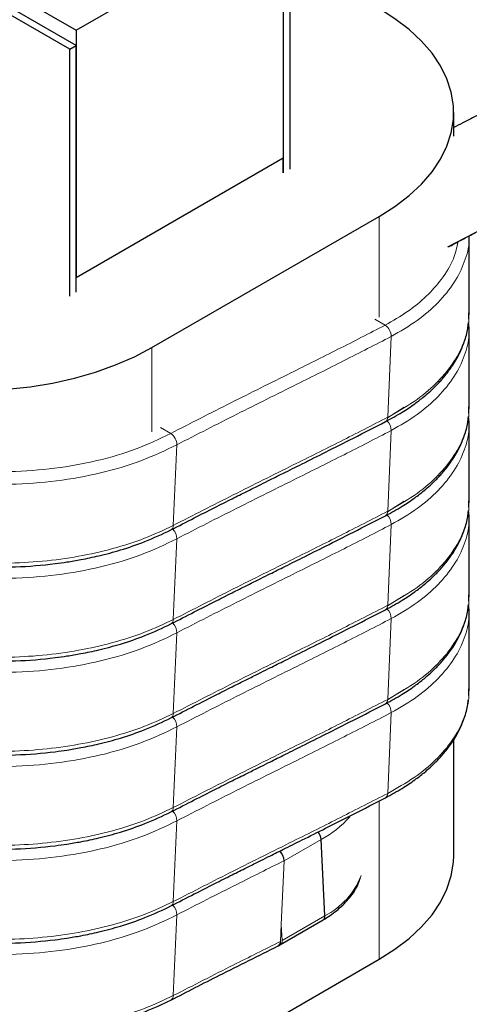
# Model space of a CAD drawing. Header units: millimetres. Extents: x 5 to 418, y 2 to 292.
# Tile 33 of 43: x 364 to 379, y 77 to 109. Entities that reach past the tile are written whole.
import ezdxf

# ---------------------------------------------------------------- set-up
doc = ezdxf.new("R2010")
doc.units = ezdxf.units.MM

msp = doc.modelspace()

# ---------------------------------------------------------------- linework, layer by layer
at = {"color": 7, "linetype": 'Continuous', "lineweight": 25}
for p, q in [((330.7901, 129.3843), (366.1454, 108.9741)), ((366.1454, 108.9741), (372.9761, 112.9173)), ((372.9761, 112.9173), (372.9761, 104.7519)), ((365.9333, 108.3535), (358.8622, 112.4355)), ((366.1454, 108.476), (359.0744, 112.558)), ((373.1882, 112.5417), (373.1882, 104.3926)), ((372.9761, 112.4192), (372.9761, 104.2701)), ((366.1454, 108.9741), (366.1454, 100.8087)), ((365.9333, 108.3535), (366.1454, 108.476)), ((365.9333, 100.2044), (365.9333, 108.3535)), ((366.1454, 100.3269), (366.1454, 108.476)), ((378.5972, 105.4748), (378.5972, 106.2581)), ((372.9761, 104.7519), (366.1454, 100.8087)), ((372.9761, 104.2701), (372.9761, 104.7519)), ((368.6415, 98.5022), (376.1368, 102.8292)), ((366.1454, 100.3269), (366.1454, 100.8087)), ((379.0898, 99.4383), (379.0961, 99.5091)), ((379.0961, 99.5091), (379.1088, 99.6505)), ((379.0889, 99.1473), (379.0842, 99.2338)), ((379.0985, 99.2415), (379.0883, 99.3345)), ((379.1088, 99.1472), (379.0985, 99.2415)), ((379.0961, 96.4063), (379.1088, 96.5477)), ((379.0985, 96.1387), (379.0883, 96.2317)), ((379.0898, 96.3354), (379.0961, 96.4063)), ((379.0889, 96.0444), (379.0842, 96.1309)), ((379.1088, 96.0444), (379.0985, 96.1387)), ((379.0898, 93.2326), (379.0961, 93.3034)), ((379.0961, 93.3034), (379.1088, 93.4448)), ((379.0889, 92.9416), (379.0842, 93.0281)), ((379.0985, 93.0358), (379.0883, 93.1288)), ((379.1088, 92.9415), (379.0985, 93.0358)), ((379.0961, 90.2006), (379.1088, 90.3419)), ((379.0985, 89.933), (379.0883, 90.026)), ((379.0898, 90.1297), (379.0961, 90.2006)), ((379.0889, 89.8387), (379.0842, 89.9252)), ((379.1088, 89.8387), (379.0985, 89.933)), ((379.0898, 87.0269), (379.0961, 87.0977)), ((379.0961, 87.0977), (379.1088, 87.2391)), ((378.5972, 81.7455), (378.5972, 85.5742)), ((374.3494, 79.7495), (374.2241, 82.273)), ((372.8815, 78.8009), (374.2957, 79.6173)), ((372.814, 78.7617), (372.8817, 78.8011)), ((368.6415, 73.9897), (376.1368, 78.3166))]:
    msp.add_line(p, q, dxfattribs=at)
at = {"color": 7, "linetype": 'Continuous', "lineweight": 18}
for p, q in [((380.8155, 103.0977), (378.3917, 101.8295)), ((376.1368, 102.8292), (376.1368, 99.5112)), ((375.9943, 99.4373), (376.3352, 99.2406)), ((379.0842, 99.2338), (379.0794, 99.3223)), ((376.5363, 98.8671), (376.4191, 96.2031)), ((368.6415, 98.5022), (368.6415, 95.7197)), ((376.4154, 96.1878), (376.9679, 96.5325)), ((379.0842, 96.1309), (379.0794, 96.2195)), ((368.9233, 95.8658), (369.2641, 95.669)), ((376.5363, 95.7643), (376.4191, 93.1003)), ((369.4652, 95.2956), (369.348, 92.6316)), ((376.4154, 93.085), (376.9679, 93.4296)), ((379.0842, 93.0281), (379.0794, 93.1166)), ((376.5363, 92.6614), (376.4191, 89.9974)), ((369.4652, 92.1927), (369.348, 89.5287)), ((376.4154, 89.9821), (376.9679, 90.3268)), ((379.0842, 89.9252), (379.0794, 90.0138)), ((376.5363, 89.5586), (376.4191, 86.8946)), ((369.4652, 89.0899), (369.348, 86.4259)), ((376.4154, 86.8792), (376.9679, 87.2239)), ((376.5363, 86.4557), (376.4191, 83.7917)), ((369.4652, 85.987), (369.348, 83.323)), ((376.1368, 83.5411), (376.1368, 78.3166)), ((369.4652, 82.8842), (369.348, 80.2202)), ((373.0007, 81.5668), (374.2241, 82.273)), ((373.0007, 81.5668), (372.9085, 79.4703)), ((373.0007, 81.5671), (373.0007, 81.5668)), ((369.4652, 79.7813), (369.348, 77.1173)), ((372.9352, 78.9331), (374.3494, 79.7495)), ((372.9085, 79.4703), (372.8836, 78.9031)), ((372.9352, 78.9331), (372.9085, 79.4703))]:
    msp.add_line(p, q, dxfattribs=at)
at = {"color": 7, "linetype": 'Continuous', "lineweight": 25, "flags": 128}
for points in [[(376.1368, 102.8292), (376.6596, 103.1602), (377.1271, 103.5176), (377.5356, 103.8984), (377.8814, 104.2994), (378.1617, 104.7171), (378.374, 105.1479), (378.5166, 105.5881), (378.5882, 106.0341), (378.5882, 106.4821), (378.5166, 106.928), (378.374, 107.3683), (378.1617, 107.7991), (377.8814, 108.2168), (377.5356, 108.6177), (377.1271, 108.9986), (376.6596, 109.356), (376.1368, 109.687)], [(362.3129, 97.0871), (362.3139, 97.0871), (363.0898, 97.0871), (363.8623, 97.1284), (364.625, 97.2107), (365.3713, 97.3333), (366.0948, 97.4951), (366.7893, 97.6947), (367.449, 97.9305), (368.0681, 98.2005), (368.6415, 98.5022)], [(376.1368, 78.3166), (376.6596, 78.6476), (377.1271, 79.0051), (377.5356, 79.3859), (377.8814, 79.7868), (378.1617, 80.2045), (378.374, 80.6353), (378.5166, 81.0756), (378.5882, 81.5216), (378.5972, 81.7455)]]:
    msp.add_lwpolyline(points, dxfattribs=at)
at = {"color": 7, "linetype": 'Continuous', "lineweight": 18}
for centre, radius, start, end in [((376.0948, 98.8703), 0.4415, 359.58959, 57.01085), ((376.2641, 96.192), 0.1554, 301.1395, 4.12382), ((376.0875, 95.7657), 0.4488, 359.81599, 46.47818), ((369.0237, 95.2987), 0.4415, 359.58959, 57.01085), ((376.2641, 93.0891), 0.1554, 301.1395, 4.12382), ((376.0875, 92.6629), 0.4488, 359.81599, 46.47818), ((369.193, 92.6204), 0.1554, 301.13933, 4.12384), ((369.0163, 92.1941), 0.4489, 359.82076, 46.14677), ((376.2641, 89.9863), 0.1554, 301.1395, 4.12382), ((376.0875, 89.56), 0.4488, 359.81599, 46.47818), ((369.193, 89.5176), 0.1554, 301.13933, 4.12384), ((369.0163, 89.0913), 0.4489, 359.82076, 46.14677), ((376.2641, 86.8834), 0.1554, 301.1395, 4.12382), ((376.0875, 86.4571), 0.4488, 359.81599, 46.47818), ((369.193, 86.4147), 0.1554, 301.13933, 4.12384), ((369.0163, 85.9884), 0.4489, 359.82076, 46.14677), ((376.2641, 83.7805), 0.1554, 301.1395, 4.12382), ((369.193, 83.3119), 0.1554, 301.13933, 4.12384), ((369.0163, 82.8856), 0.4489, 359.82076, 46.14677), ((372.6918, 85.1725), 3.2794, 297.85523, 318.97858), ((373.1655, 82.0175), 2.5584, 297.56609, 338.46297), ((369.193, 80.209), 0.1554, 301.13933, 4.12384), ((369.0163, 79.7827), 0.4489, 359.82076, 46.14677), ((372.8, 78.911), 0.137, 306.64567, 9.29601), ((369.193, 77.1061), 0.1554, 301.13933, 4.12384)]:
    msp.add_arc(centre, radius, start, end, dxfattribs=at)
at = {"color": 7, "linetype": 'Continuous', "lineweight": 25}
for centre, radius, start, end in [((373.7574, 82.2277), 0.4688, 5.54932, 38.73706), ((372.5518, 81.5685), 0.4489, 359.82226, 46.03841), ((374.2143, 79.7274), 0.1369, 306.50523, 9.30933), ((372.729, 78.8918), 0.1549, 300.4597, 4.18562)]:
    msp.add_arc(centre, radius, start, end, dxfattribs=at)
for points, knots in [([(380.0664, 106.5323), (379.8508, 106.4173), (379.4612, 106.2095), (378.9696, 105.954), (378.6956, 105.8162), (378.5972, 105.7666)], [0, 0, 0, 0, 0.4425313, 0.7996107, 1, 1, 1, 1]), ([(378.4262, 101.8257), (378.549, 101.8917), (378.7921, 102.0222), (379.1687, 102.224), (379.6033, 102.4563), (380.1575, 102.7515), (380.5794, 102.9735), (380.8155, 103.0977)], [0, 0, 0, 0, 0.1574425, 0.3114042, 0.4813821, 0.709732, 1, 1, 1, 1]), ([(379.1088, 99.6507), (379.1086, 100.0839), (379.1083, 100.931), (379.1086, 101.778), (379.1088, 102.1918)], [0, 0, 0, 0, 0.5114688, 1, 1, 1, 1]), ([(376.3444, 96.059), (376.5319, 96.1605), (376.8745, 96.346), (377.2916, 96.6277), (377.597, 96.8638), (377.8085, 97.0479), (377.9529, 97.1848), (378.0651, 97.2981), (378.1724, 97.4134), (378.3356, 97.6015), (378.5589, 97.8968), (378.7851, 98.281), (378.9593, 98.7085), (379.0584, 99.036), (379.0726, 99.2368), (379.0761, 99.2859)], [0, 0, 0, 0, 0.1228021, 0.2244368, 0.3055655, 0.3664319, 0.4069109, 0.4378079, 0.4735092, 0.5140095, 0.6095811, 0.7358645, 0.8399702, 0.9608592, 1, 1, 1, 1]), ([(379.1088, 96.5478), (379.1086, 96.981), (379.1083, 97.8475), (379.1086, 98.714), (379.1088, 99.1473)], [0, 0, 0, 0, 0.4999996, 1, 1, 1, 1]), ([(376.3444, 92.9561), (376.5319, 93.0576), (376.8745, 93.2431), (377.2916, 93.5248), (377.597, 93.7609), (377.8085, 93.945), (377.9529, 94.0819), (378.0651, 94.1953), (378.1724, 94.3105), (378.3356, 94.4986), (378.5589, 94.794), (378.7851, 95.1782), (378.9593, 95.6057), (379.0584, 95.9332), (379.0726, 96.1339), (379.0761, 96.183)], [0, 0, 0, 0, 0.1228021, 0.2244368, 0.3055655, 0.3664319, 0.4069109, 0.4378079, 0.4735092, 0.5140095, 0.6095811, 0.7358645, 0.8399702, 0.9608592, 1, 1, 1, 1]), ([(369.2734, 92.4874), (369.5301, 92.6197), (370.0111, 92.8675), (370.6837, 93.2093), (371.2594, 93.4997), (371.7381, 93.7393), (372.1314, 93.9356), (372.5298, 94.1341), (373.0123, 94.3746), (373.6462, 94.6904), (374.4206, 95.0776), (375.3355, 95.5398), (375.9925, 95.8779), (376.3444, 96.059)], [0, 0, 0, 0, 0.10888376, 0.20404788, 0.28549434, 0.353224, 0.40723665, 0.45248028, 0.5223151, 0.61198459, 0.72148789, 0.8508249, 1, 1, 1, 1]), ([(379.1088, 93.4449), (379.1086, 93.8782), (379.1083, 94.7447), (379.1086, 95.6112), (379.1088, 96.0444)], [0, 0, 0, 0, 0.4999996, 1, 1, 1, 1]), ([(356.6965, 93.0589), (356.9347, 92.916), (357.374, 92.6524), (358.0476, 92.3375), (358.6322, 92.1045), (359.1285, 91.9344), (359.5679, 91.8018), (360.281, 91.6118), (361.3339, 91.4035), (362.7354, 91.2606), (364.1264, 91.2475), (365.16, 91.3309), (365.8716, 91.4302), (366.3536, 91.5127), (366.9471, 91.6386), (367.6596, 91.8312), (368.4729, 92.1071), (368.9934, 92.3544), (369.2734, 92.4874)], [0, 0, 0, 0, 0.0703121, 0.1296798, 0.1787423, 0.2176422, 0.2499843, 0.2825374, 0.3826224, 0.4843337, 0.5852554, 0.6814159, 0.7105175, 0.7454182, 0.7916109, 0.8494711, 0.9190274, 1, 1, 1, 1]), ([(369.2734, 89.3846), (369.5301, 89.5168), (370.0111, 89.7646), (370.6837, 90.1064), (371.2594, 90.3968), (371.7381, 90.6364), (372.1314, 90.8327), (372.5298, 91.0312), (373.0123, 91.2717), (373.6462, 91.5875), (374.4206, 91.9747), (375.3355, 92.4369), (375.9925, 92.775), (376.3444, 92.9561)], [0, 0, 0, 0, 0.1088839, 0.2040481, 0.2854945, 0.3532242, 0.4072368, 0.4524804, 0.5223151, 0.6119845, 0.7214877, 0.850825, 1, 1, 1, 1]), ([(376.3444, 89.8532), (376.5319, 89.9548), (376.8745, 90.1403), (377.2916, 90.422), (377.597, 90.6581), (377.8085, 90.8422), (377.9529, 90.9791), (378.0651, 91.0924), (378.1724, 91.2077), (378.3356, 91.3958), (378.5589, 91.6911), (378.7851, 92.0753), (378.9593, 92.5028), (379.0584, 92.8303), (379.0726, 93.0311), (379.0761, 93.0802)], [0, 0, 0, 0, 0.1228021, 0.2244368, 0.3055655, 0.3664319, 0.4069109, 0.4378079, 0.4735092, 0.5140095, 0.6095811, 0.7358645, 0.8399702, 0.9608592, 1, 1, 1, 1]), ([(379.1088, 90.3421), (379.1086, 90.7753), (379.1083, 91.6418), (379.1086, 92.5083), (379.1088, 92.9415)], [0, 0, 0, 0, 0.4999996, 1, 1, 1, 1]), ([(356.6965, 89.9561), (356.9347, 89.8132), (357.374, 89.5496), (358.0476, 89.2347), (358.6322, 89.0017), (359.1285, 88.8315), (359.5679, 88.6989), (360.281, 88.509), (361.3339, 88.3006), (362.7354, 88.1577), (364.1264, 88.1447), (365.16, 88.2281), (365.8716, 88.3274), (366.3536, 88.4098), (366.9471, 88.5358), (367.6596, 88.7283), (368.4729, 89.0043), (368.9934, 89.2515), (369.2734, 89.3846)], [0, 0, 0, 0, 0.0703121, 0.1296798, 0.1787423, 0.2176422, 0.2499843, 0.2825374, 0.3826224, 0.4843337, 0.5852554, 0.6814159, 0.7105175, 0.7454182, 0.7916109, 0.8494711, 0.9190274, 1, 1, 1, 1]), ([(369.2734, 86.2817), (369.5301, 86.4139), (370.0111, 86.6618), (370.6837, 87.0036), (371.2594, 87.2939), (371.7381, 87.5336), (372.1314, 87.7299), (372.5298, 87.9283), (373.0123, 88.1689), (373.6462, 88.4847), (374.4206, 88.8719), (375.3355, 89.3341), (375.9925, 89.6722), (376.3444, 89.8532)], [0, 0, 0, 0, 0.1088839, 0.2040481, 0.2854945, 0.3532242, 0.4072368, 0.4524804, 0.5223151, 0.6119845, 0.7214877, 0.850825, 1, 1, 1, 1]), ([(376.3444, 86.7504), (376.5319, 86.8519), (376.8745, 87.0374), (377.2916, 87.3191), (377.597, 87.5552), (377.8085, 87.7393), (377.9529, 87.8762), (378.0651, 87.9896), (378.1724, 88.1048), (378.3356, 88.2929), (378.5589, 88.5883), (378.7851, 88.9725), (378.9593, 89.4), (379.0584, 89.7275), (379.0726, 89.9282), (379.0761, 89.9773)], [0, 0, 0, 0, 0.12280213, 0.22443683, 0.3055655, 0.36643195, 0.40691091, 0.43780794, 0.47350925, 0.51400952, 0.60958106, 0.73586448, 0.83997025, 0.9608592, 1, 1, 1, 1]), ([(379.1088, 87.2392), (379.1086, 87.6725), (379.1083, 88.539), (379.1086, 89.4055), (379.1088, 89.8387)], [0, 0, 0, 0, 0.4999996, 1, 1, 1, 1]), ([(356.6965, 86.8532), (356.9347, 86.7103), (357.374, 86.4467), (358.0476, 86.1318), (358.6322, 85.8988), (359.1285, 85.7287), (359.5679, 85.596), (360.281, 85.4061), (361.3339, 85.1977), (362.7354, 85.0549), (364.1264, 85.0418), (365.16, 85.1252), (365.8716, 85.2245), (366.3536, 85.307), (366.9471, 85.4329), (367.6596, 85.6255), (368.4729, 85.9014), (368.9934, 86.1487), (369.2734, 86.2817)], [0, 0, 0, 0, 0.0703121, 0.1296798, 0.1787423, 0.2176422, 0.2499843, 0.2825374, 0.3826224, 0.4843337, 0.5852554, 0.6814159, 0.7105175, 0.7454182, 0.7916109, 0.8494711, 0.9190274, 1, 1, 1, 1]), ([(376.3444, 83.6475), (376.5319, 83.749), (376.8745, 83.9346), (377.2916, 84.2162), (377.597, 84.4524), (377.8085, 84.6365), (377.9529, 84.7734), (378.0651, 84.8867), (378.1724, 85.002), (378.3356, 85.1901), (378.5589, 85.4854), (378.7851, 85.8696), (378.9593, 86.2971), (379.0584, 86.6246), (379.0726, 86.8253), (379.0761, 86.8744)], [0, 0, 0, 0, 0.1228021, 0.2244368, 0.3055655, 0.3664319, 0.4069109, 0.4378079, 0.4735092, 0.5140095, 0.6095811, 0.7358645, 0.8399702, 0.9608592, 1, 1, 1, 1]), ([(369.2734, 83.1788), (369.5301, 83.3111), (370.0111, 83.5589), (370.6837, 83.9007), (371.2594, 84.1911), (371.7381, 84.4307), (372.1314, 84.627), (372.5298, 84.8255), (373.0123, 85.066), (373.6462, 85.3818), (374.4206, 85.769), (375.3355, 86.2312), (375.9925, 86.5693), (376.3444, 86.7504)], [0, 0, 0, 0, 0.1088839, 0.2040481, 0.2854945, 0.3532242, 0.4072368, 0.4524804, 0.5223151, 0.6119845, 0.7214877, 0.850825, 1, 1, 1, 1]), ([(356.6965, 83.7503), (356.9347, 83.6074), (357.374, 83.3439), (358.0476, 83.029), (358.6322, 82.7959), (359.1285, 82.6258), (359.5679, 82.4932), (360.281, 82.3033), (361.3339, 82.0949), (362.7354, 81.952), (364.1264, 81.939), (365.16, 82.0224), (365.8716, 82.1217), (366.3536, 82.2041), (366.9471, 82.3301), (367.6596, 82.5226), (368.4729, 82.7986), (368.9934, 83.0458), (369.2734, 83.1788)], [0, 0, 0, 0, 0.0703121, 0.1296798, 0.1787423, 0.2176422, 0.2499843, 0.2825374, 0.3826224, 0.4843337, 0.5852554, 0.6814159, 0.7105175, 0.7454182, 0.7916109, 0.8494711, 0.9190274, 1, 1, 1, 1]), ([(374.4163, 82.6649), (374.7071, 82.8115), (375.3496, 83.1354), (375.9925, 83.4664), (376.3444, 83.6475)], [0, 0, 0, 0, 0.4525832, 1, 1, 1, 1]), ([(369.2734, 80.076), (369.5301, 80.2082), (370.0111, 80.4561), (370.6837, 80.7979), (371.2594, 81.0882), (371.7381, 81.3279), (372.1314, 81.5241), (372.5298, 81.7226), (373.0123, 81.9631), (373.6463, 82.2793), (374.1298, 82.5199), (374.4022, 82.6577), (374.4163, 82.6649)], [0, 0, 0, 0, 0.1496701, 0.2804812, 0.3924363, 0.4855364, 0.5597814, 0.6219725, 0.7179662, 0.8412244, 0.9917457, 1, 1, 1, 1]), ([(374.2972, 79.6182), (374.4468, 79.7164), (374.7613, 79.9227), (375.1396, 80.302), (375.4073, 80.6653), (375.4814, 80.9091), (375.5072, 80.994)], [0, 0, 0, 0, 0.254249, 0.5345464, 0.8380212, 1, 1, 1, 1]), ([(356.6965, 80.6475), (356.9347, 80.5046), (357.374, 80.241), (358.0476, 79.9261), (358.6322, 79.6931), (359.1285, 79.523), (359.5679, 79.3903), (360.281, 79.2004), (361.3339, 78.992), (362.7354, 78.8492), (364.1264, 78.8361), (365.16, 78.9195), (365.8716, 79.0188), (366.3536, 79.1013), (366.9471, 79.2272), (367.6596, 79.4198), (368.4729, 79.6957), (368.9934, 79.943), (369.2734, 80.076)], [0, 0, 0, 0, 0.0703121, 0.1296798, 0.1787423, 0.2176422, 0.2499843, 0.2825374, 0.3826224, 0.4843337, 0.5852554, 0.6814159, 0.7105175, 0.7454182, 0.7916109, 0.8494711, 0.9190274, 1, 1, 1, 1]), ([(369.2734, 76.9731), (369.8066, 77.2468), (370.9851, 77.8517), (372.1628, 78.4375), (372.8076, 78.7583)], [0, 0, 0, 0, 0.4524796, 1, 1, 1, 1]), ([(356.6965, 77.5446), (356.9347, 77.4017), (357.374, 77.1382), (358.0476, 76.8233), (358.6322, 76.5902), (359.1285, 76.4201), (359.5679, 76.2875), (360.281, 76.0975), (361.3339, 75.8892), (362.7354, 75.7463), (364.1264, 75.7332), (365.16, 75.8167), (365.8716, 75.916), (366.3536, 75.9984), (366.9471, 76.1244), (367.6596, 76.3169), (368.4729, 76.5929), (368.9934, 76.8401), (369.2734, 76.9731)], [0, 0, 0, 0, 0.0703121, 0.1296798, 0.1787423, 0.2176422, 0.2499843, 0.2825374, 0.3826224, 0.4843337, 0.5852554, 0.6814159, 0.7105175, 0.7454182, 0.7916109, 0.8494711, 0.9190274, 1, 1, 1, 1])]:
    msp.add_open_spline(points, degree=3, knots=knots, dxfattribs=at)
at = {"color": 7, "linetype": 'Continuous', "lineweight": 18}
for points, knots in [([(376.5363, 98.8671), (376.8307, 99.0388), (377.4185, 99.3817), (378.1065, 99.9864), (378.6377, 100.6359), (378.9683, 101.3263), (379.1178, 101.8528), (379.0958, 102.1437), (379.0919, 102.1958)], [0, 0, 0, 0, 0.1916683, 0.3826971, 0.5749451, 0.7657245, 0.9580365, 1, 1, 1, 1]), ([(376.3352, 99.2406), (376.5899, 99.3878), (377.0981, 99.6814), (377.7139, 100.1935), (378.2324, 100.7745), (378.6025, 101.3796), (378.6992, 101.8069), (378.7418, 101.9952)], [0, 0, 0, 0, 0.19625355, 0.39153273, 0.58844804, 0.81869441, 1, 1, 1, 1]), ([(376.4191, 96.2031), (376.7192, 96.3718), (377.3183, 96.7087), (378.0284, 97.3054), (378.5805, 97.9493), (378.9383, 98.6359), (379.1098, 99.2094), (379.091, 99.5495), (379.0855, 99.6505)], [0, 0, 0, 0, 0.1844296, 0.3682133, 0.5531929, 0.7367594, 0.9218006, 1, 1, 1, 1]), ([(369.2641, 95.669), (369.9243, 96.0072), (371.2448, 96.6836), (373.0823, 97.5949), (374.7788, 98.4415), (375.8164, 98.9742), (376.3352, 99.2406)], [0, 0, 0, 0, 0.2799993, 0.5600001, 0.7799993, 1, 1, 1, 1]), ([(376.5363, 95.7643), (376.8307, 95.936), (377.4185, 96.2789), (378.1066, 96.8836), (378.6374, 97.5331), (378.9695, 98.2234), (379.1197, 98.768), (379.0946, 99.0771), (379.0889, 99.1473)], [0, 0, 0, 0, 0.188915, 0.3771997, 0.5666861, 0.754725, 0.9442744, 1, 1, 1, 1]), ([(369.4652, 95.2956), (370.1254, 95.6338), (371.4459, 96.3102), (373.2834, 97.2214), (374.9799, 98.0681), (376.0175, 98.6008), (376.5363, 98.8671)], [0, 0, 0, 0, 0.2799993, 0.5600001, 0.7799993, 1, 1, 1, 1]), ([(376.4191, 93.1003), (376.7192, 93.269), (377.3183, 93.6058), (378.0284, 94.2026), (378.5805, 94.8464), (378.9383, 95.533), (379.1098, 96.1066), (379.091, 96.4466), (379.0855, 96.5477)], [0, 0, 0, 0, 0.1844296, 0.3682133, 0.5531929, 0.7367594, 0.9218006, 1, 1, 1, 1]), ([(369.348, 92.6316), (370.0082, 92.9698), (371.3287, 93.6462), (373.1662, 94.5574), (374.8628, 95.4041), (375.9003, 95.9368), (376.4191, 96.2031)], [0, 0, 0, 0, 0.2799993, 0.5600001, 0.7799993, 1, 1, 1, 1]), ([(376.5363, 92.6614), (376.8307, 92.8331), (377.4185, 93.176), (378.1066, 93.7807), (378.6374, 94.4302), (378.9695, 95.1205), (379.1197, 95.6651), (379.0946, 95.9742), (379.0889, 96.0444)], [0, 0, 0, 0, 0.188915, 0.3771997, 0.5666861, 0.754725, 0.9442744, 1, 1, 1, 1]), ([(362.3129, 94.4716), (362.441, 94.4574), (362.988, 94.3967), (364.0458, 94.3973), (365.4468, 94.4955), (366.8517, 94.7534), (368.1576, 95.1362), (368.895, 95.4913), (369.2641, 95.669)], [0, 0, 0, 0, 0.0505694, 0.2160563, 0.4121004, 0.6072307, 0.8034193, 1, 1, 1, 1]), ([(369.4652, 92.1927), (370.1254, 92.5309), (371.4459, 93.2073), (373.2834, 94.1186), (374.9799, 94.9652), (376.0175, 95.4979), (376.5363, 95.7643)], [0, 0, 0, 0, 0.2799995, 0.5600001, 0.7799992, 1, 1, 1, 1]), ([(362.3129, 94.0514), (362.4305, 94.0384), (362.9816, 93.9776), (364.0611, 93.9793), (365.511, 94.0804), (366.9656, 94.3475), (368.3183, 94.7438), (369.0826, 95.1115), (369.4652, 95.2956)], [0, 0, 0, 0, 0.0451657, 0.2115883, 0.4087542, 0.6049947, 0.8023006, 1, 1, 1, 1]), ([(376.4191, 89.9974), (376.7192, 90.1661), (377.3183, 90.503), (378.0284, 91.0997), (378.5805, 91.7436), (378.9383, 92.4302), (379.1098, 93.0037), (379.091, 93.3438), (379.0855, 93.4448)], [0, 0, 0, 0, 0.1844296, 0.3682133, 0.5531929, 0.7367594, 0.9218006, 1, 1, 1, 1]), ([(356.6456, 93.1895), (356.9665, 93.0013), (357.6072, 92.6257), (358.7227, 92.1711), (359.9198, 91.8097), (361.1895, 91.5534), (362.4954, 91.4056), (363.7906, 91.3696), (365.0437, 91.4381), (366.2351, 91.6004), (367.365, 91.8563), (368.4236, 92.1946), (369.04, 92.486), (369.348, 92.6316)], [0, 0, 0, 0, 0.093334, 0.1863401, 0.2799504, 0.3728454, 0.4664851, 0.5594387, 0.6474846, 0.7355017, 0.8231725, 0.9116171, 1, 1, 1, 1]), ([(369.348, 89.5287), (370.0082, 89.8669), (371.3287, 90.5433), (373.1662, 91.4546), (374.8628, 92.3012), (375.9003, 92.8339), (376.4191, 93.1003)], [0, 0, 0, 0, 0.2799995, 0.5600001, 0.7799992, 1, 1, 1, 1]), ([(376.5363, 89.5586), (376.8307, 89.7303), (377.4185, 90.0732), (378.1066, 90.6779), (378.6374, 91.3274), (378.9695, 92.0177), (379.1197, 92.5623), (379.0946, 92.8713), (379.0889, 92.9416)], [0, 0, 0, 0, 0.188915, 0.3771997, 0.5666861, 0.754725, 0.9442744, 1, 1, 1, 1]), ([(356.7627, 92.6153), (357.0889, 92.4305), (357.7401, 92.0613), (358.8693, 91.6194), (360.0763, 91.2706), (361.3525, 91.0279), (362.6615, 90.894), (364.06, 90.8701), (365.5113, 90.9794), (366.9655, 91.2441), (368.3183, 91.641), (369.0826, 92.0087), (369.4652, 92.1927)], [0, 0, 0, 0, 0.0933482, 0.1863841, 0.2800126, 0.3729257, 0.4665838, 0.5595554, 0.6697017, 0.7793311, 0.8895556, 1, 1, 1, 1]), ([(369.4652, 89.0899), (370.1254, 89.4281), (371.4459, 90.1045), (373.2834, 91.0157), (374.9799, 91.8624), (376.0175, 92.3951), (376.5363, 92.6614)], [0, 0, 0, 0, 0.2799995, 0.5600001, 0.7799992, 1, 1, 1, 1]), ([(376.4191, 86.8946), (376.7192, 87.0633), (377.3183, 87.4001), (378.0284, 87.9969), (378.5805, 88.6407), (378.9383, 89.3273), (379.1098, 89.9009), (379.091, 90.2409), (379.0855, 90.342)], [0, 0, 0, 0, 0.1844296, 0.3682133, 0.5531929, 0.7367594, 0.9218006, 1, 1, 1, 1]), ([(356.6456, 90.0866), (356.9665, 89.8985), (357.6072, 89.5228), (358.7227, 89.0682), (359.9198, 88.7068), (361.1895, 88.4505), (362.4954, 88.3027), (363.7906, 88.2667), (365.0437, 88.3352), (366.2351, 88.4975), (367.365, 88.7535), (368.4236, 89.0917), (369.04, 89.3831), (369.348, 89.5287)], [0, 0, 0, 0, 0.093334, 0.1863401, 0.2799504, 0.3728454, 0.4664851, 0.5594387, 0.6474846, 0.7355017, 0.8231725, 0.9116171, 1, 1, 1, 1]), ([(369.348, 86.4259), (370.0082, 86.7641), (371.3287, 87.4405), (373.1662, 88.3517), (374.8628, 89.1984), (375.9003, 89.7311), (376.4191, 89.9974)], [0, 0, 0, 0, 0.2799995, 0.5600001, 0.7799992, 1, 1, 1, 1]), ([(376.5363, 86.4557), (376.8307, 86.6274), (377.4185, 86.9703), (378.1066, 87.575), (378.6374, 88.2245), (378.9695, 88.9148), (379.1197, 89.4594), (379.0946, 89.7685), (379.0889, 89.8387)], [0, 0, 0, 0, 0.188915, 0.3771997, 0.5666861, 0.754725, 0.9442744, 1, 1, 1, 1]), ([(356.7627, 89.5125), (357.0889, 89.3276), (357.7401, 88.9585), (358.8693, 88.5165), (360.0763, 88.1677), (361.3525, 87.925), (362.6615, 87.7911), (364.06, 87.7672), (365.5113, 87.8765), (366.9655, 88.1413), (368.3183, 88.5382), (369.0826, 88.9058), (369.4652, 89.0899)], [0, 0, 0, 0, 0.0933482, 0.1863841, 0.2800126, 0.3729257, 0.4665838, 0.5595554, 0.6697017, 0.7793311, 0.8895556, 1, 1, 1, 1]), ([(369.4652, 85.987), (370.1254, 86.3252), (371.4459, 87.0016), (373.2834, 87.9129), (374.9799, 88.7595), (376.0175, 89.2922), (376.5363, 89.5586)], [0, 0, 0, 0, 0.2799995, 0.5600001, 0.7799992, 1, 1, 1, 1]), ([(376.4191, 83.7917), (376.7192, 83.9604), (377.3183, 84.2972), (378.0284, 84.894), (378.5805, 85.5379), (378.9383, 86.2245), (379.1098, 86.798), (379.091, 87.1381), (379.0855, 87.2391)], [0, 0, 0, 0, 0.1844296, 0.3682133, 0.5531929, 0.7367594, 0.9218006, 1, 1, 1, 1]), ([(356.6456, 86.9838), (356.9665, 86.7956), (357.6072, 86.42), (358.7227, 85.9654), (359.9198, 85.604), (361.1895, 85.3477), (362.4954, 85.1999), (363.7906, 85.1639), (365.0437, 85.2324), (366.2351, 85.3947), (367.365, 85.6506), (368.4236, 85.9889), (369.04, 86.2802), (369.348, 86.4259)], [0, 0, 0, 0, 0.093334, 0.1863401, 0.2799504, 0.3728454, 0.4664851, 0.5594387, 0.6474846, 0.7355017, 0.8231725, 0.9116171, 1, 1, 1, 1]), ([(369.348, 83.323), (370.0082, 83.6612), (371.3287, 84.3376), (373.1662, 85.2489), (374.8628, 86.0955), (375.9003, 86.6282), (376.4191, 86.8946)], [0, 0, 0, 0, 0.2799995, 0.5600001, 0.7799992, 1, 1, 1, 1]), ([(369.4652, 82.8842), (370.1254, 83.2224), (371.4459, 83.8988), (373.2834, 84.81), (374.9799, 85.6566), (376.0175, 86.1894), (376.5363, 86.4557)], [0, 0, 0, 0, 0.27999987, 0.56000075, 0.77999985, 1, 1, 1, 1]), ([(356.7627, 86.4096), (357.0889, 86.2247), (357.7401, 85.8556), (358.8693, 85.4137), (360.0763, 85.0649), (361.3525, 84.8222), (362.6615, 84.6883), (364.06, 84.6644), (365.5113, 84.7737), (366.9655, 85.0384), (368.3183, 85.4353), (369.0826, 85.803), (369.4652, 85.987)], [0, 0, 0, 0, 0.0933482, 0.1863841, 0.2800126, 0.3729257, 0.4665838, 0.5595554, 0.6697017, 0.7793311, 0.8895556, 1, 1, 1, 1]), ([(356.6456, 83.8809), (356.9665, 83.6928), (357.6072, 83.3171), (358.7227, 82.8625), (359.9198, 82.5011), (361.1895, 82.2448), (362.4954, 82.097), (363.7906, 82.061), (365.0437, 82.1295), (366.2351, 82.2918), (367.365, 82.5478), (368.4236, 82.886), (369.04, 83.1774), (369.348, 83.323)], [0, 0, 0, 0, 0.093334, 0.1863401, 0.2799504, 0.3728454, 0.4664851, 0.5594387, 0.6474846, 0.7355017, 0.8231725, 0.9116171, 1, 1, 1, 1]), ([(369.348, 80.2202), (370.0082, 80.5584), (371.3287, 81.2348), (373.1662, 82.146), (374.8628, 82.9927), (375.9003, 83.5254), (376.4191, 83.7917)], [0, 0, 0, 0, 0.2799999, 0.5600008, 0.7799998, 1, 1, 1, 1]), ([(356.7627, 83.3068), (357.0889, 83.1219), (357.7401, 82.7528), (358.8693, 82.3108), (360.0763, 81.962), (361.3525, 81.7193), (362.6615, 81.5854), (364.06, 81.5615), (365.5113, 81.6708), (366.9655, 81.9356), (368.3183, 82.3325), (369.0826, 82.7001), (369.4652, 82.8842)], [0, 0, 0, 0, 0.0933482, 0.1863841, 0.2800126, 0.3729257, 0.4665838, 0.5595554, 0.6697017, 0.7793311, 0.8895556, 1, 1, 1, 1]), ([(369.4652, 79.7813), (370.1254, 80.1196), (371.3044, 80.7236), (372.4824, 81.3094), (373.0007, 81.5671)], [0, 0, 0, 0, 0.55999888, 1, 1, 1, 1]), ([(356.6456, 80.7781), (356.9665, 80.5899), (357.6072, 80.2143), (358.7227, 79.7597), (359.9198, 79.3982), (361.1895, 79.142), (362.4954, 78.9942), (363.7906, 78.9582), (365.0437, 79.0267), (366.2351, 79.189), (367.365, 79.4449), (368.4236, 79.7832), (369.04, 80.0745), (369.348, 80.2202)], [0, 0, 0, 0, 0.093334, 0.1863401, 0.2799504, 0.3728454, 0.4664851, 0.5594387, 0.6474846, 0.7355017, 0.8231725, 0.9116171, 1, 1, 1, 1]), ([(356.7627, 80.2039), (357.0889, 80.019), (357.7401, 79.6499), (358.8693, 79.208), (360.0763, 78.8591), (361.3525, 78.6165), (362.6615, 78.4826), (364.06, 78.4587), (365.5113, 78.568), (366.9655, 78.8327), (368.3183, 79.2296), (369.0826, 79.5973), (369.4652, 79.7813)], [0, 0, 0, 0, 0.09334825, 0.18638409, 0.28001262, 0.37292573, 0.46658379, 0.55955544, 0.66970173, 0.77933111, 0.88955562, 1, 1, 1, 1]), ([(369.348, 77.1173), (370.0082, 77.4556), (371.1872, 78.0596), (372.3652, 78.6454), (372.8836, 78.9031)], [0, 0, 0, 0, 0.5599989, 1, 1, 1, 1]), ([(356.6456, 77.6752), (356.9665, 77.487), (357.6072, 77.1114), (358.7227, 76.6568), (359.9198, 76.2954), (361.1895, 76.0391), (362.4954, 75.8913), (363.7906, 75.8553), (365.0437, 75.9238), (366.2351, 76.0861), (367.365, 76.3421), (368.4236, 76.6803), (369.04, 76.9717), (369.348, 77.1173)], [0, 0, 0, 0, 0.093334, 0.1863401, 0.2799504, 0.3728454, 0.4664851, 0.5594387, 0.6474846, 0.7355017, 0.8231725, 0.9116171, 1, 1, 1, 1])]:
    msp.add_open_spline(points, degree=3, knots=knots, dxfattribs=at)

doc.saveas('drawing.dxf')
